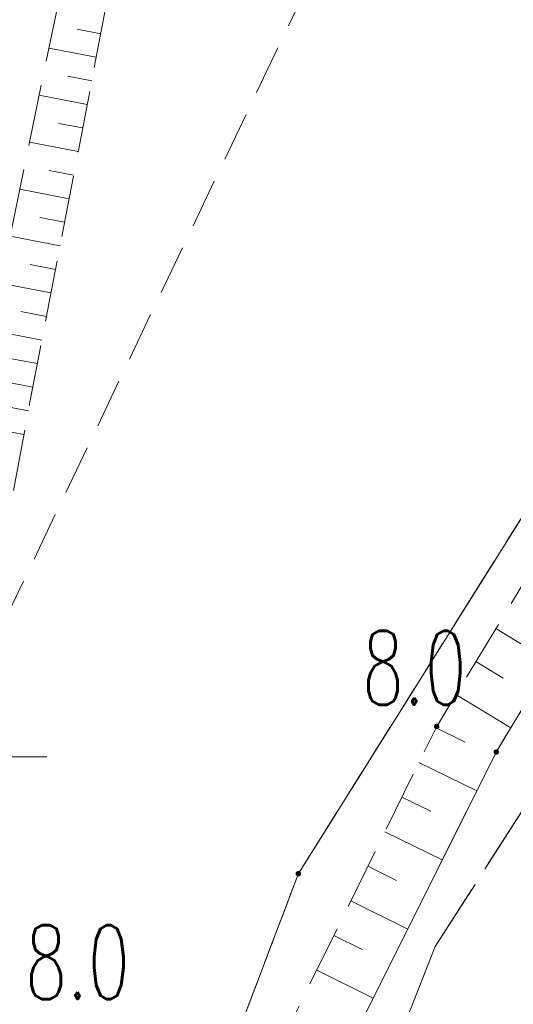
# Model space of a CAD drawing. Header units: millimetres. Extents: x -367306 to 168495, y -187323 to 82034.
# Tile 21 of 170: x -78509 to -68482, y -76046 to -56050. Entities that reach past the tile are written whole.
import ezdxf

# ---------------------------------------------------------------- set-up
doc = ezdxf.new("R2010")
doc.units = ezdxf.units.MM
doc.header["$MEASUREMENT"] = 0
for name, pattern in [('L_0_03', [1000, 500, -500]), ('L_0_04', [1500, 1000, -500]), ('L_0_05', [1750, 1250, -500]), ('L_0_06', [2000, 1500, -500])]:
    doc.linetypes.add(name, pattern=pattern)
for name, color, linetype, lineweight in [('Nowe_0_Nr_pióra__9', 7, 'Continuous', 13), ('Nowe_EGDE_Nr_pióra__8', 7, 'Continuous', 13), ('Nowe_EGDE_Nr_pióra__9', 7, 'Continuous', 13), ('Nowe_EGKK_Nr_pióra__8', 7, 'Continuous', 13), ('Nowe_EGKK_Nr_pióra__9', 7, 'Continuous', 13), ('Nowe_EGPG_Nr_pióra__7', 7, 'Continuous', 13), ('Nowe_EGPG_Nr_pióra__8', 7, 'Continuous', 13), ('Nowe_EGPG_Nr_pióra__9', 7, 'Continuous', 13), ('Nowe_EGUG_Nr_pióra__8', 7, 'Continuous', 13), ('Nowe_EGUG_Nr_pióra__9', 7, 'Continuous', 13), ('Nowe_OTRK_Nr_pióra__8', 7, 'Continuous', 13), ('Nowe_OTRK_Nr_pióra__9', 7, 'Continuous', 13), ('Nowe_OTRN_Nr_pióra__7', 7, 'Continuous', 13), ('Nowe_OTRN_Nr_pióra__8', 7, 'Continuous', 13), ('Nowe_OTRN_Nr_pióra__9', 7, 'Continuous', 13), ('Nowe_OTRN_O_Nr_pióra__8', 7, 'Continuous', 13), ('Nowe_OTWP_Nr_pióra__8', 7, 'Continuous', 13), ('Nowe_OTWP_Nr_pióra__9', 7, 'Continuous', 13), ('Nowe_siatka_Nr_pióra__9', 7, 'Continuous', 13)]:
    doc.layers.add(name, color=color, linetype=linetype, lineweight=lineweight)
doc.styles.add('STYL_AUTOMATYCZNY_3', font='Simplex.shx')

msp = doc.modelspace()

# ---------------------------------------------------------------- hatches: boundary and pattern name
at = {"layer": 'Nowe_EGPG_Nr_pióra__7', "linetype": 'Continuous', "lineweight": 13}
msp.add_hatch(color=7, dxfattribs=at).paths.add_polyline_path([(-72848.4, -73438), (-72834.5, -73435.8), (-72821.9, -73429.4), (-72812, -73419.5), (-72805.6, -73406.9), (-72803.4, -73393), (-72805.6, -73379.1), (-72812, -73366.6), (-72821.9, -73356.6), (-72834.5, -73350.2), (-72848.4, -73348), (-72862.3, -73350.2), (-72874.8, -73356.6), (-72884.8, -73366.6), (-72891.2, -73379.1), (-72893.4, -73393), (-72891.2, -73406.9), (-72884.8, -73419.5), (-72874.8, -73429.4), (-72862.3, -73435.8)])
at = {"layer": 'Nowe_OTRN_Nr_pióra__7', "linetype": 'Continuous', "lineweight": 13}
for points in [[(-70083.4, -70403), (-70081.8, -70414.7), (-70077.4, -70425.5), (-70070.2, -70434.8), (-70060.9, -70442), (-70050, -70446.5), (-70038.4, -70448), (-70026.7, -70446.5), (-70015.9, -70442), (-70006.6, -70434.8), (-69999.4, -70425.5), (-69994.9, -70414.7), (-69993.4, -70403), (-69994.9, -70391.4), (-69999.4, -70380.5), (-70006.6, -70371.2), (-70015.9, -70364), (-70026.7, -70359.6), (-70038.4, -70358), (-70050, -70359.6), (-70060.9, -70364), (-70070.2, -70371.2), (-70077.4, -70380.5), (-70081.8, -70391.4)], [(-68873.4, -70923), (-68871.8, -70934.7), (-68867.4, -70945.5), (-68860.2, -70954.8), (-68850.9, -70962), (-68840, -70966.5), (-68828.4, -70968), (-68816.7, -70966.5), (-68805.9, -70962), (-68796.6, -70954.8), (-68789.4, -70945.5), (-68784.9, -70934.7), (-68783.4, -70923), (-68784.9, -70911.4), (-68789.4, -70900.5), (-68796.6, -70891.2), (-68805.9, -70884), (-68816.7, -70879.6), (-68828.4, -70878), (-68840, -70879.6), (-68850.9, -70884), (-68860.2, -70891.2), (-68867.4, -70900.5), (-68871.8, -70911.4)]]:
    msp.add_hatch(color=7, dxfattribs=at).paths.add_polyline_path(points)

# ---------------------------------------------------------------- linework, layer by layer
at = {"layer": 'Nowe_0_Nr_pióra__9', "color": 7, "linetype": 'L_0_04', "lineweight": 13}
msp.add_lwpolyline([(-54175.8, -16615), (-36542.5, 13691.6), (-32491.5, 24497.6), (-41006.9, 52709.3), (-354.8, 78621.1), (4924.1, 35501.4), (-2954.1, 7738.8), (31962.3, -8247.3), (46488.5, 22925.7), (96328.3, 3296.1), (84395.1, -59501.6), (78496.2, -91288.2), (63259, -147476.2), (43808.2, -176834.2), (-26519.8, -152286.8), (-79150.4, -133916.5), (-87259.9, -85957.4)], close=True, dxfattribs=at)
at = {"layer": 'Nowe_EGDE_Nr_pióra__8', "color": 7, "linetype": 'Continuous', "lineweight": 13}
msp.add_line((-72848.4, -73393), (-72848.3, -73393), dxfattribs=at)
msp.add_line((-72848.4, -73393), (-72848.3, -73393), dxfattribs=at)
at = {"layer": 'Nowe_EGDE_Nr_pióra__9', "color": 7, "linetype": 'Continuous', "lineweight": 13, "flags": 128}
for points in [[(-32248.4, -2403), (-37968.4, -18833), (-52388.4, -43803), (-56478.4, -49323), (-64648.4, -60323), (-72848.4, -73393), (-78498.4, -88293), (-79228.4, -100953), (-73598.4, -112563), (-60298.4, -123133), (-36138.4, -137363), (-13438.4, -142123), (-1728.4, -140123), (3311.6, -137403), (-1348.4, -129693), (-16648.4, -132123), (-42598.4, -121143), (-58518.4, -110243), (-66138.4, -100353), (-67898.4, -84573), (-35518.4, -34473), (-22298.4, -1863)], [(-72848.4, -73393), (-64648.4, -60323)], [(-78498.4, -88293), (-72848.4, -73393)]]:
    msp.add_lwpolyline(points, dxfattribs=at)
at = {"layer": 'Nowe_EGKK_Nr_pióra__8', "color": 7, "linetype": 'Continuous', "lineweight": 13}
for p, q in [((-72848.4, -73393), (-72848.3, -73393)), ((-72848.4, -73393), (-72848.3, -73393)), ((-70068.4, -74873), (-70068.3, -74873)), ((-70068.4, -74873), (-70068.3, -74873))]:
    msp.add_line(p, q, dxfattribs=at)
at = {"layer": 'Nowe_EGKK_Nr_pióra__9', "color": 7, "linetype": 'L_0_06', "lineweight": 13, "flags": 128}
msp.add_lwpolyline([(-65928.4, -86443), (-46598.4, -55193), (-32708.1, -34185.8), (-25888.4, -18613), (-19538.4, -3963), (-15289, 2905.3), (-7768.4, 34407), (-6478.4, 39617), (-9198.5, 39673.5), (-11138.4, 31577), (-9490.8, 31378.4), (-12278.4, 26477), (-12397.1, 25976.7), (-13078.4, 26127), (-24358.4, -3553), (-29788.4, -3963), (-32958.4, -14253), (-43448.4, -33613), (-62598.4, -63213), (-70068.4, -74873), (-73378.4, -83263), (-74808.4, -87963), (-76058.4, -92933), (-76488.4, -97643), (-76148.4, -99903), (-74478.4, -105063), (-71748.4, -109473), (-68778.4, -112643), (-63278.4, -117253), (-36888.4, -133563), (-29028.4, -136863), (-23848.4, -137733), (-15768.4, -138533), (-6768.4, -139353), (-3598.4, -138483), (-438.4, -136613), (1879.8, -135034.1), (3281.6, -133823), (12911.6, -125533), (23321.6, -113373), (29441.6, -101683), (31601.6, -96903), (39431.6, -73863), (55391.6, -79203), (56561.6, -81483), (58691.6, -82183), (59421.6, -76943), (62241.6, -69543), (68811.6, -45163), (66821.6, -44573), (60191.6, -64873), (57641.6, -74443), (41611.6, -68353), (55048, -35268), (61231.6, -20173), (54061.6, -15833), (47506.2, -29866.6), (46621.6, -31733), (42301.6, -37993), (38441.6, -36363), (31721.6, -45713), (29651.6, -50493), (32131.6, -55673), (28631.6, -68213), (23091.6, -85543), (18891.6, -95613), (19151.6, -99663), (15641.6, -105623), (7471.6, -118773), (-568.4, -125543), (-4988.4, -128413), (-15438.4, -130493), (-41388.4, -119513), (-56468.4, -109643), (-64298.4, -99413)], close=True, dxfattribs=at)
for points in [[(-72848.4, -73393), (-64648.4, -60323)], [(-64648.4, -60323), (-72848.4, -73393)], [(-70068.4, -74873), (-62598.4, -63213)], [(-78498.4, -88293), (-72848.4, -73393)], [(-72848.4, -73393), (-78498.4, -88293)], [(-73378.4, -83263), (-70068.4, -74873)]]:
    msp.add_lwpolyline(points, dxfattribs=at)
at = {"layer": 'Nowe_EGPG_Nr_pióra__8', "color": 7, "linetype": 'Continuous', "lineweight": 13}
for p, q in [((-72891.2, -73379.1), (-72891.1, -73379.1)), ((-72884.8, -73366.6), (-72884.7, -73366.6)), ((-72874.8, -73356.6), (-72874.8, -73356.6)), ((-72862.3, -73350.2), (-72862.2, -73350.2)), ((-72848.4, -73348), (-72848.3, -73348)), ((-72834.5, -73350.2), (-72834.4, -73350.2)), ((-72821.9, -73356.6), (-72821.9, -73356.6)), ((-72812, -73366.6), (-72811.9, -73366.6)), ((-72805.6, -73379.1), (-72805.5, -73379.1)), ((-72893.4, -73393), (-72893.3, -73393)), ((-72891.2, -73406.9), (-72891.1, -73406.9)), ((-72884.8, -73419.5), (-72884.7, -73419.5)), ((-72874.8, -73429.4), (-72874.8, -73429.4)), ((-72862.3, -73435.8), (-72862.2, -73435.8)), ((-72848.4, -73438), (-72848.3, -73438)), ((-72834.5, -73435.8), (-72834.4, -73435.8)), ((-72821.9, -73429.4), (-72821.9, -73429.4)), ((-72812, -73419.5), (-72811.9, -73419.5)), ((-72805.6, -73406.9), (-72805.5, -73406.9)), ((-72803.4, -73393), (-72803.3, -73393))]:
    msp.add_line(p, q, dxfattribs=at)
at = {"layer": 'Nowe_EGPG_Nr_pióra__9', "color": 7, "linetype": 'Continuous', "lineweight": 13, "flags": 128}
msp.add_lwpolyline([(-72848.4, -73438), (-72834.5, -73435.8), (-72821.9, -73429.4), (-72812, -73419.5), (-72805.6, -73406.9), (-72803.4, -73393), (-72805.6, -73379.1), (-72812, -73366.6), (-72821.9, -73356.6), (-72834.5, -73350.2), (-72848.4, -73348), (-72862.3, -73350.2), (-72874.8, -73356.6), (-72884.8, -73366.6), (-72891.2, -73379.1), (-72893.4, -73393), (-72891.2, -73406.9), (-72884.8, -73419.5), (-72874.8, -73429.4), (-72862.3, -73435.8)], close=True, dxfattribs=at)
at = {"layer": 'Nowe_EGUG_Nr_pióra__8', "color": 7, "linetype": 'Continuous', "lineweight": 13}
for p, q in [((-72848.4, -73393), (-72848.3, -73393)), ((-72848.4, -73393), (-72848.3, -73393)), ((-70068.4, -74873), (-70068.3, -74873)), ((-70068.4, -74873), (-70068.3, -74873))]:
    msp.add_line(p, q, dxfattribs=at)
at = {"layer": 'Nowe_EGUG_Nr_pióra__9', "color": 7, "linetype": 'L_0_03', "lineweight": 13, "flags": 128}
msp.add_lwpolyline([(-65928.4, -86443), (-46598.4, -55193), (-32708.1, -34185.8), (-25888.4, -18613), (-19538.4, -3963), (-15289, 2905.3), (-7768.4, 34407), (-6478.4, 39617), (-9198.5, 39673.5), (-11138.4, 31577), (-9490.8, 31378.4), (-12278.4, 26477), (-12397.1, 25976.7), (-13078.4, 26127), (-24358.4, -3553), (-29788.4, -3963), (-32958.4, -14253), (-43448.4, -33613), (-62598.4, -63213), (-70068.4, -74873), (-73378.4, -83263), (-74808.4, -87963), (-76058.4, -92933), (-76488.4, -97643), (-76148.4, -99903), (-74478.4, -105063), (-71748.4, -109473), (-68778.4, -112643), (-63278.4, -117253), (-36888.4, -133563), (-29028.4, -136863), (-23848.4, -137733), (-15768.4, -138533), (-6768.4, -139353), (-3598.4, -138483), (-438.4, -136613), (1879.8, -135034.1), (3281.6, -133823), (12911.6, -125533), (23321.6, -113373), (29441.6, -101683), (31601.6, -96903), (39431.6, -73863), (55391.6, -79203), (56561.6, -81483), (58691.6, -82183), (59421.6, -76943), (62241.6, -69543), (68811.6, -45163), (66821.6, -44573), (60191.6, -64873), (57641.6, -74443), (41611.6, -68353), (55048, -35268), (61231.6, -20173), (54061.6, -15833), (47506.2, -29866.6), (46621.6, -31733), (42301.6, -37993), (38441.6, -36363), (31721.6, -45713), (29651.6, -50493), (32131.6, -55673), (28631.6, -68213), (23091.6, -85543), (18891.6, -95613), (19151.6, -99663), (15641.6, -105623), (7471.6, -118773), (-568.4, -125543), (-4988.4, -128413), (-15438.4, -130493), (-41388.4, -119513), (-56468.4, -109643), (-64298.4, -99413)], close=True, dxfattribs=at)
for points in [[(-72848.4, -73393), (-64648.4, -60323)], [(-64648.4, -60323), (-72848.4, -73393)], [(-70068.4, -74873), (-62598.4, -63213)], [(-78498.4, -88293), (-72848.4, -73393)], [(-72848.4, -73393), (-78498.4, -88293)], [(-73378.4, -83263), (-70068.4, -74873)]]:
    msp.add_lwpolyline(points, dxfattribs=at)
at = {"layer": 'Nowe_OTRK_Nr_pióra__8', "color": 7, "linetype": 'Continuous', "lineweight": 13}
for p, q in [((-77339.3, -56243.7), (-77339.3, -56243.7)), ((-76861.7, -56335.5), (-76861.7, -56335.5)), ((-77915.7, -56629.1), (-77915.6, -56629.1)), ((-76953.8, -56814.1), (-76953.8, -56814.1)), ((-77530.2, -57199.5), (-77530.1, -57199.5)), ((-77045.9, -57292.7), (-77045.8, -57292.7)), ((-78113.2, -57583.6), (-78113.2, -57583.6)), ((-77137.9, -57771.3), (-77137.9, -57771.3)), ((-77721, -58155.4), (-77720.9, -58155.4)), ((-77230, -58249.8), (-77229.9, -58249.8)), ((-78310.8, -58538.2), (-78310.7, -58538.2)), ((-77322.1, -58728.4), (-77322, -58728.4)), ((-77911.8, -59111.2), (-77911.8, -59111.2)), ((-77414.1, -59207), (-77414.1, -59207)), ((-78508.3, -59492.8), (-78508.3, -59492.8)), ((-77506.2, -59685.5), (-77506.1, -59685.5)), ((-78102.7, -60067.1), (-78102.6, -60067.1)), ((-77598.2, -60164.1), (-77598.2, -60164.1)), ((-77690.3, -60642.7), (-77690.3, -60642.7)), ((-78293.5, -61022.9), (-78293.5, -61022.9)), ((-77782.4, -61121.2), (-77782.3, -61121.2)), ((-77874.4, -61599.8), (-77874.4, -61599.8)), ((-78484.3, -61978.8), (-78484.3, -61978.8)), ((-77966.5, -62078.4), (-77966.4, -62078.4)), ((-78058.5, -62557), (-78058.5, -62557)), ((-78150.6, -63035.5), (-78150.6, -63035.5)), ((-78242.7, -63514.1), (-78242.6, -63514.1)), ((-78301.4, -63819.4), (-78301.3, -63819.4)), ((-78333.4, -63992.9), (-78333.4, -63992.9)), ((-78421.9, -64472.2), (-78421.8, -64472.2)), ((-68836.2, -68415.8), (-68836.1, -68415.8)), ((-69242, -69086.7), (-69242, -69086.7)), ((-68685.6, -69423.4), (-68685.5, -69423.4)), ((-69647.9, -69757.6), (-69647.9, -69757.6)), ((-70051.6, -70429.8), (-70051.5, -70429.8)), ((-70038.4, -70403), (-70038.3, -70403)), ((-68533.2, -70432.1), (-68533.1, -70432.1)), ((-69461.8, -70720.1), (-69461.8, -70720.1)), ((-68828.4, -70923), (-68828.3, -70923)), ((-70397.9, -71133.3), (-70397.9, -71133.3)), ((-69222.8, -71711.8), (-69222.7, -71711.8)), ((-70744.2, -71836.9), (-70744.2, -71836.9)), ((-70158.9, -72125), (-70158.8, -72125)), ((-71090.6, -72540.4), (-71090.5, -72540.4)), ((-69924.2, -73114.6), (-69924.1, -73114.6)), ((-71436.9, -73243.9), (-71436.9, -73243.9)), ((-70855.9, -73530), (-70855.8, -73530)), ((-71783.2, -73947.5), (-71783.2, -73947.5)), ((-70625.6, -74517.4), (-70625.5, -74517.4)), ((-72129.6, -74651), (-72129.5, -74651)), ((-71552.9, -74934.9), (-71552.9, -74934.9)), ((-72475.9, -75354.5), (-72475.9, -75354.5)), ((-71326.9, -75920.1), (-71326.9, -75920.1))]:
    msp.add_line(p, q, dxfattribs=at)
at = {"layer": 'Nowe_OTRK_Nr_pióra__9', "color": 7, "linetype": 'L_0_05', "lineweight": 13, "flags": 128}
for points in [[(-88491.1, -40795.6), (-87393.4, -41265.3), (-86986.9, -41439.3), (-86124.7, -41800.9), (-84745.8, -42379.3), (-81722.8, -43647.4), (-80630.7, -44105.5), (-79738.5, -44479.7), (-78303.7, -45081.6), (-77784, -45299.6), (-77767.2, -45306.6), (-77352.8, -45839.8), (-76051.4, -47514.2), (-76275.6, -48689), (-76312.9, -48884.8), (-76687.1, -50692.9), (-77684, -55509.6), (-79707.1, -65285.1), (-79932.8, -66375.7), (-80137.8, -67366.2), (-80313.7, -68216.3), (-80318.9, -68243.2), (-80760.7, -70558.3), (-80947.5, -71537), (-81094.6, -72307.4), (-81469.5, -74271.6), (-81730, -75636.5), (-81768.5, -75838.5), (-81830.9, -76165.1), (-81843.3, -76230.1), (-81948.3, -76641.2), (-82102.8, -77246.2), (-82351, -78217.6), (-82589.6, -79151.8), (-82755, -79799.2), (-83258.6, -81770.6), (-83485.9, -82660.4), (-83618.5, -83179.4), (-84629.5, -83147.1), (-85453.2, -83120.8), (-86172.9, -83097.8), (-87147.8, -82748.4), (-88082, -82413.6), (-88751, -82173.9), (-89131.5, -82037.5), (-89148.4, -82031.8), (-93860, -80449.6), (-98275.9, -78966.8), (-94607.4, -80477.3), (-87806.9, -82930.9), (-83794.5, -84546.1), (-80807.9, -77488.2), (-79686.7, -71324), (-78301.4, -63819.4), (-76543.6, -54681.5), (-75153.1, -46809.3), (-76255.7, -45685.3), (-77188.1, -44636.4), (-83946.3, -41557), (-87008.9, -40048.8), (-87814.5, -39643.6)], [(-60418.4, -57243), (-64448.4, -61163), (-70038.4, -70403), (-72908.4, -76233), (-77228.4, -88903), (-77898.4, -95093), (-77008.4, -103883), (-75188.4, -108483), (-71818.4, -112263), (-65988.4, -117853), (-61458.4, -121513), (-56418.4, -124793), (-47228.4, -129903), (-40588.4, -133243), (-30078.4, -138433), (-23608.4, -140503), (-14108.4, -141243), (-6288.4, -140963), (-3098.4, -140303), (121.6, -138413), (2401.6, -136703), (4951.6, -134603), (14459.1, -126168.4), (24075.4, -113943.7), (26472.9, -109925.5), (31386.9, -99376.6), (29323.2, -98604.3), (24650.6, -109225.4), (19960.7, -116004.7), (16778.8, -119626.3), (14556.7, -122153.9), (12029.4, -124648.7), (8434.3, -128173.8), (3301.6, -133843), (1879.8, -135034.1), (-788.4, -137103), (-3798.4, -139183), (-6448.4, -139483), (-14148.4, -139963), (-23348.4, -138763), (-29648.4, -137023), (-40048.4, -131853), (-46638.4, -128463), (-55368.4, -123153), (-60568.4, -120043), (-65388.4, -116613), (-70928.4, -111463), (-73788.4, -107783), (-75708.4, -103193), (-76758.4, -95153), (-76048.4, -89103), (-71688.4, -76643), (-68828.4, -70923), (-63248.4, -61643)]]:
    msp.add_lwpolyline(points, close=True, dxfattribs=at)
at = {"layer": 'Nowe_OTRK_Nr_pióra__9', "color": 7, "linetype": 'Continuous', "lineweight": 13, "flags": 128}
for points in [[(-76861.7, -56335.5), (-77339.3, -56243.7)], [(-76953.8, -56814.1), (-77915.7, -56629.1)], [(-77045.9, -57292.7), (-77530.2, -57199.5)], [(-77137.9, -57771.3), (-78113.2, -57583.6)], [(-77230, -58249.8), (-77721, -58155.4)], [(-77322.1, -58728.4), (-78310.8, -58538.2)], [(-77414.1, -59207), (-77911.8, -59111.2)], [(-77506.2, -59685.5), (-78508.3, -59492.8)], [(-77598.2, -60164.1), (-78102.7, -60067.1)], [(-77690.3, -60642.7), (-78705.9, -60447.3)], [(-77782.4, -61121.2), (-78293.5, -61022.9)], [(-77874.4, -61599.8), (-78903.4, -61401.9)], [(-77966.5, -62078.4), (-78484.3, -61978.8)], [(-78058.5, -62557), (-79101, -62356.4)], [(-78150.6, -63035.5), (-78675.2, -62934.6)], [(-78242.7, -63514.1), (-79298.5, -63311)], [(-78333.4, -63992.9), (-78866.2, -63894.6)], [(-78421.9, -64472.2), (-79497.8, -64273.6)], [(-67725, -69088), (-68836.2, -68415.8)], [(-69242, -69086.7), (-68685.6, -69423.4)], [(-68533.2, -70432.1), (-69647.9, -69757.6)], [(-70051.6, -70429.8), (-69461.8, -70720.1)], [(-69222.8, -71711.8), (-70397.9, -71133.3)], [(-70744.2, -71836.9), (-70158.9, -72125)], [(-69924.2, -73114.6), (-71090.6, -72540.4)], [(-71436.9, -73243.9), (-70855.9, -73530)], [(-70625.6, -74517.4), (-71783.2, -73947.5)], [(-72129.6, -74651), (-71552.9, -74934.9)], [(-71326.9, -75920.1), (-72475.9, -75354.5)]]:
    msp.add_lwpolyline(points, dxfattribs=at)
at = {"layer": 'Nowe_OTRN_Nr_pióra__8', "color": 7, "linetype": 'Continuous', "lineweight": 13}
for p, q in [((-70077.4, -70380.5), (-70077.3, -70380.5)), ((-70070.2, -70371.2), (-70070.1, -70371.2)), ((-70060.9, -70364), (-70060.8, -70364)), ((-70050, -70359.6), (-70050, -70359.6)), ((-70038.4, -70358), (-70038.3, -70358)), ((-70026.7, -70359.6), (-70026.7, -70359.6)), ((-70015.9, -70364), (-70015.8, -70364)), ((-70006.6, -70371.2), (-70006.5, -70371.2)), ((-69999.4, -70380.5), (-69999.4, -70380.5)), ((-70083.4, -70403), (-70083.3, -70403)), ((-70081.8, -70391.4), (-70081.8, -70391.4)), ((-70081.8, -70414.7), (-70081.8, -70414.7)), ((-70077.4, -70425.5), (-70077.3, -70425.5)), ((-70070.2, -70434.8), (-70070.1, -70434.8)), ((-70060.9, -70442), (-70060.8, -70442)), ((-70050, -70446.5), (-70050, -70446.5)), ((-70038.4, -70448), (-70038.3, -70448)), ((-70026.7, -70446.5), (-70026.7, -70446.5)), ((-70015.9, -70442), (-70015.8, -70442)), ((-70006.6, -70434.8), (-70006.5, -70434.8)), ((-69999.4, -70425.5), (-69999.4, -70425.5)), ((-69994.9, -70391.4), (-69994.9, -70391.4)), ((-69994.9, -70414.7), (-69994.9, -70414.7)), ((-69993.4, -70403), (-69993.3, -70403)), ((-68873.4, -70923), (-68873.3, -70923)), ((-68871.8, -70911.4), (-68871.8, -70911.4)), ((-68871.8, -70934.7), (-68871.8, -70934.7)), ((-68867.4, -70900.5), (-68867.3, -70900.5)), ((-68867.4, -70945.5), (-68867.3, -70945.5)), ((-68860.2, -70891.2), (-68860.1, -70891.2)), ((-68860.2, -70954.8), (-68860.1, -70954.8)), ((-68850.9, -70884), (-68850.8, -70884)), ((-68850.9, -70962), (-68850.8, -70962)), ((-68840, -70879.6), (-68840, -70879.6)), ((-68840, -70966.5), (-68840, -70966.5)), ((-68828.4, -70878), (-68828.3, -70878)), ((-68828.4, -70968), (-68828.3, -70968)), ((-68816.7, -70879.6), (-68816.7, -70879.6)), ((-68816.7, -70966.5), (-68816.7, -70966.5)), ((-68805.9, -70884), (-68805.8, -70884)), ((-68805.9, -70962), (-68805.8, -70962)), ((-68796.6, -70891.2), (-68796.5, -70891.2)), ((-68796.6, -70954.8), (-68796.5, -70954.8)), ((-68789.4, -70900.5), (-68789.4, -70900.5)), ((-68789.4, -70945.5), (-68789.4, -70945.5)), ((-68784.9, -70911.4), (-68784.9, -70911.4)), ((-68784.9, -70934.7), (-68784.9, -70934.7)), ((-68783.4, -70923), (-68783.3, -70923))]:
    msp.add_line(p, q, dxfattribs=at)
at = {"layer": 'Nowe_OTRN_Nr_pióra__9', "color": 7, "linetype": 'Continuous', "lineweight": 13, "flags": 128}
for points in [[(-70083.4, -70403), (-70081.8, -70414.7), (-70077.4, -70425.5), (-70070.2, -70434.8), (-70060.9, -70442), (-70050, -70446.5), (-70038.4, -70448), (-70026.7, -70446.5), (-70015.9, -70442), (-70006.6, -70434.8), (-69999.4, -70425.5), (-69994.9, -70414.7), (-69993.4, -70403), (-69994.9, -70391.4), (-69999.4, -70380.5), (-70006.6, -70371.2), (-70015.9, -70364), (-70026.7, -70359.6), (-70038.4, -70358), (-70050, -70359.6), (-70060.9, -70364), (-70070.2, -70371.2), (-70077.4, -70380.5), (-70081.8, -70391.4)], [(-68873.4, -70923), (-68871.8, -70934.7), (-68867.4, -70945.5), (-68860.2, -70954.8), (-68850.9, -70962), (-68840, -70966.5), (-68828.4, -70968), (-68816.7, -70966.5), (-68805.9, -70962), (-68796.6, -70954.8), (-68789.4, -70945.5), (-68784.9, -70934.7), (-68783.4, -70923), (-68784.9, -70911.4), (-68789.4, -70900.5), (-68796.6, -70891.2), (-68805.9, -70884), (-68816.7, -70879.6), (-68828.4, -70878), (-68840, -70879.6), (-68850.9, -70884), (-68860.2, -70891.2), (-68867.4, -70900.5), (-68871.8, -70911.4)]]:
    msp.add_lwpolyline(points, close=True, dxfattribs=at)
at = {"layer": 'Nowe_OTWP_Nr_pióra__8', "color": 7, "linetype": 'Continuous', "lineweight": 13}
msp.add_line((-68828.4, -70923), (-68828.3, -70923), dxfattribs=at)
at = {"layer": 'Nowe_OTWP_Nr_pióra__9', "color": 7, "linetype": 'Continuous', "lineweight": 13, "flags": 128}
msp.add_lwpolyline([(-29648.4, -137023), (-40048.4, -131853), (-46638.4, -128463), (-55368.4, -123153), (-60568.4, -120043), (-65388.4, -116613), (-70928.4, -111463), (-73788.4, -107783), (-75708.4, -103193), (-76758.4, -95153), (-76048.4, -89103), (-71688.4, -76643), (-68828.4, -70923), (-63248.4, -61643), (-60418.4, -57243), (-56528.4, -52113), (-54598.4, -50483), (-51708.4, -46453), (-48448.4, -41343), (-43448.4, -33613), (-40808.4, -28353), (-36918.4, -19863), (-31488.4, -6553)], dxfattribs=at)
at = {"layer": 'Nowe_siatka_Nr_pióra__9', "color": 7, "linetype": 'Continuous', "lineweight": 13, "flags": 128}
msp.add_lwpolyline([(-82958.4, -71023), (-77958.4, -71023)], dxfattribs=at)

# ---------------------------------------------------------------- texts
at = {"layer": 'Nowe_OTRN_O_Nr_pióra__8', "color": 7, "linetype": 'Continuous', "lineweight": 13, "char_height": 1500, "attachment_point": 7, "style": 'STYL_AUTOMATYCZNY_3'}
for insert in [(-71553.6, -69963.5), (-78397.7, -75940.7)]:
    msp.add_mtext('\\A1;{\\W0.660000x;\\pql;\\FSimplex.shx;8.0}', dxfattribs=dict(at, insert=insert))

doc.saveas('drawing.dxf')
